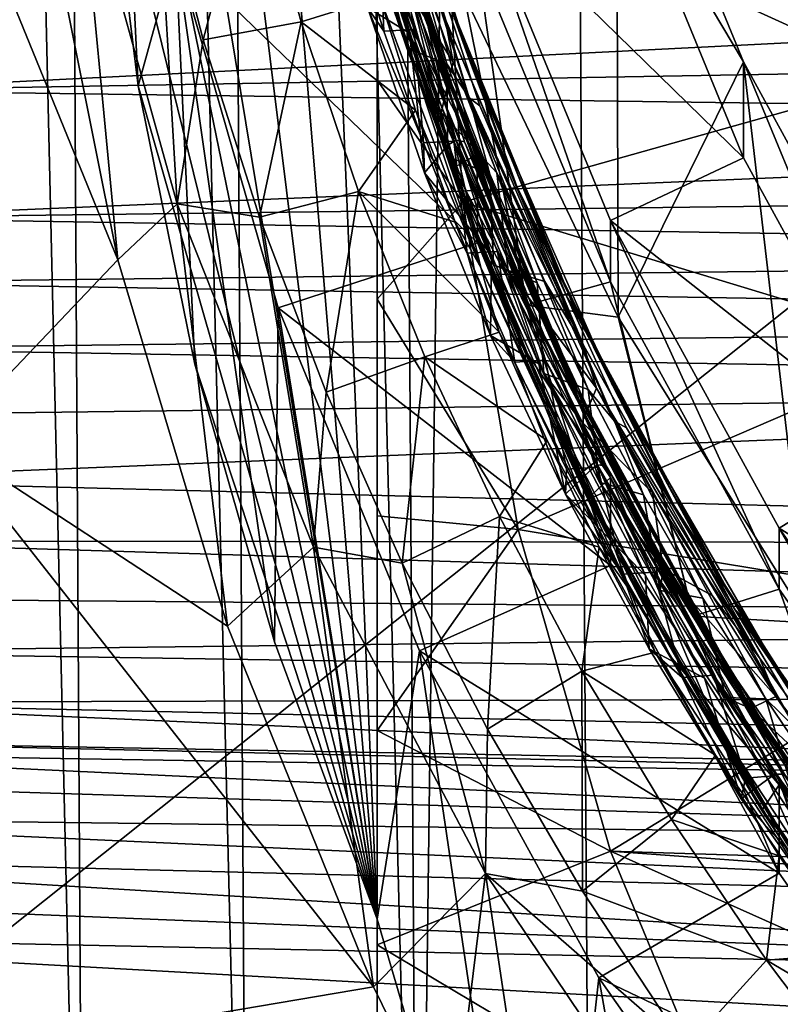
# Model space of a CAD drawing. Header units: metres. Extents: x -22 to 22, y 0 to 204.
# Tile 27 of 256: x -12.18 to -9.61, y 11.37 to 14.7. Entities that reach past the tile are written whole.
import ezdxf

# ---------------------------------------------------------------- set-up
doc = ezdxf.new("R2010")
doc.units = ezdxf.units.M
doc.layers.add('solid_002_SW0002', color=7, linetype='CONTINUOUS')
doc.layers.add('solid_002_SW0002_01', color=7, linetype='CONTINUOUS')

msp = doc.modelspace()

# ---------------------------------------------------------------- linework, layer by layer
at = {"layer": 'solid_002_SW0002'}
for points in [[(-10.401688, 38.78968, 222.258194), (-0.000125, 39.062069, 222.530045), (-0.000125, 6.009099, 222.530045)], [(-11.028264, 38.776508, 222.20459), (-10.452005, 38.787876, 222.256866), (-10.836877, 9.175645, 222.208344)], [(-10.836877, 9.175645, 222.208344), (-10.452005, 38.787876, 222.256866), (-10.250982, 9.179632, 222.262131)], [(-10.452005, 38.787876, 222.256866), (-10.401688, 38.78968, 222.258194), (-0.000125, 6.009099, 222.530045)], [(-10.250982, 9.179632, 222.262131), (-10.452005, 38.787876, 222.256866), (-0.000125, 6.009099, 222.530045)], [(-12.651756, 38.744747, 221.615738), (-12.137403, 38.754784, 221.881348), (-11.963854, 9.167933, 221.874542)], [(-12.137403, 38.754784, 221.881348), (-11.593178, 38.765461, 222.078735), (-11.41131, 9.171721, 222.0784)], [(-12.137403, 38.754784, 221.881348), (-11.41131, 9.171721, 222.0784), (-11.963854, 9.167933, 221.874542)], [(-11.593178, 38.765461, 222.078735), (-11.028264, 38.776508, 222.20459), (-10.836877, 9.175645, 222.208344)], [(-11.593178, 38.765461, 222.078735), (-10.836877, 9.175645, 222.208344), (-11.41131, 9.171721, 222.0784)], [(-12.651756, 38.744747, 221.615738), (-11.963854, 9.167933, 221.874542), (-12.485042, 9.164347, 221.600281)], [(15.431576, 33.648762, 223.952362), (-15.431306, 33.548271, 223.951843), (-15.319921, 9.159238, 223.824142)], [(-11.321935, 19.888004, 201.196793), (-10.975, 20.720514, 200.766357), (-10.975, 11.660645, 203.193939)], [(-10.975, 20.720514, 200.766357), (-10.975, 15.240688, 198.435104), (-10.975, 14.493211, 198.652267)], [(-10.975, 20.720514, 200.766357), (-10.975, 14.493211, 198.652267), (-10.975, 13.75349, 198.899261)], [(-10.975, 20.720514, 200.766357), (-10.975, 13.75349, 198.899261), (-10.975, 13.022653, 199.176178)], [(-10.975, 20.720514, 200.766357), (-10.975, 13.022653, 199.176178), (-10.975, 12.297325, 199.482758)], [(-10.975, 20.720514, 200.766357), (-10.975, 12.297325, 199.482758), (-10.975, 11.574135, 199.818771)], [(-10.975, 20.720514, 200.766357), (-10.975, 11.574135, 199.818771), (-10.975, 10.854206, 200.184265)], [(-10.975, 11.660645, 203.193939), (-10.975, 20.720514, 200.766357), (-10.975, 10.854206, 200.184265)], [(-11.321935, 19.888004, 201.196793), (-10.975, 11.660645, 203.193939), (-11.591063, 19.030857, 201.587326)], [(-11.591063, 19.030857, 201.587326), (-10.975, 11.660645, 203.193939), (-11.78234, 18.148762, 201.938019)], [(-11.78234, 18.148762, 201.938019), (-10.975, 11.660645, 203.193939), (-11.897001, 17.249922, 202.247391)], [(-11.897001, 17.249922, 202.247391), (-10.975, 11.660645, 203.193939), (-11.935, 16.334032, 202.515518)], [(-11.897001, 15.406784, 202.741257), (-11.935, 16.334032, 202.515518), (-10.975, 11.660645, 203.193939)], [(-11.864346, 16.156582, 206.855057), (-11.897001, 15.406784, 202.741257), (-11.78234, 14.473678, 202.922745)], [(-11.656124, 14.929971, 207.183731), (-11.864346, 16.156582, 206.855057), (-11.78234, 14.473678, 202.922745)], [(-11.138147, 15.719588, 208.311859), (-10.850063, 14.583584, 208.634125), (-11.015144, 15.124497, 208.515915)], [(-11.138147, 15.719588, 208.311859), (-10.988166, 15.068824, 208.465576), (-10.850063, 14.583584, 208.634125)], [(-11.080736, 15.705148, 209.360413), (-10.761102, 14.572927, 209.681839), (-10.962456, 15.18719, 209.542694)], [(-11.080736, 15.705148, 209.360413), (-11.064475, 15.639, 209.343216), (-10.761102, 14.572927, 209.681839)], [(-11.015757, 15.691049, 210.40892), (-10.664589, 14.563943, 210.729156), (-10.905793, 15.250443, 210.569336)], [(-11.015757, 15.691049, 210.40892), (-10.750257, 14.802601, 210.62529), (-10.664589, 14.563943, 210.729156)], [(-10.7452, 14.510435, 209.632965), (-11.064475, 15.639, 209.343216), (-11.030488, 15.411082, 209.341705)], [(-10.736424, 14.50278, 209.665848), (-11.064475, 15.639, 209.343216), (-10.7452, 14.510435, 209.632965)], [(-10.761102, 14.572927, 209.681839), (-11.064475, 15.639, 209.343216), (-10.736424, 14.50278, 209.665848)], [(-10.167274, 15.59875, 212.957367), (-10.160933, 13.693228, 213.467941), (-10.682909, 14.783706, 213.175751)], [(-10.167274, 15.59875, 212.957367), (-9.738293, 14.554923, 213.237061), (-10.160933, 13.693228, 213.467941)], [(-10.167239, 15.275127, 211.749985), (-9.738293, 14.554923, 213.237061), (-10.167274, 15.59875, 212.957367)], [(-11.026425, 15.559333, 210.313766), (-10.870937, 14.925769, 210.471146), (-10.739463, 14.547834, 210.578598)], [(-10.664719, 14.433281, 210.633713), (-11.026425, 15.559333, 210.313766), (-10.739463, 14.547834, 210.578598)], [(-10.994128, 15.530026, 210.352509), (-11.026425, 15.559333, 210.313766), (-10.664719, 14.433281, 210.633713)], [(-10.628159, 14.406741, 210.671738), (-10.994128, 15.530026, 210.352509), (-10.664719, 14.433281, 210.633713)], [(-10.776081, 14.860413, 210.578171), (-10.994128, 15.530026, 210.352509), (-10.628159, 14.406741, 210.671738)], [(-11.851106, 13.886878, 205.362457), (-12.434635, 13.272949, 205.670441), (-12.46825, 15.398987, 205.58873)], [(-12.099079, 15.127979, 205.421097), (-11.851106, 13.886878, 205.362457), (-12.46825, 15.398987, 205.58873)], [(-11.78234, 14.473678, 202.922745), (-11.897001, 15.406784, 202.741257), (-10.975, 11.660645, 203.193939)], [(-11.05682, 15.418736, 209.309113), (-10.983715, 15.03264, 209.396133), (-10.866441, 14.651776, 209.504303)], [(-10.708825, 14.290132, 209.629684), (-11.05682, 15.418736, 209.309113), (-10.866441, 14.651776, 209.504303)], [(-11.030488, 15.411082, 209.341705), (-11.05682, 15.418736, 209.309113), (-10.708825, 14.290132, 209.629684)], [(-10.680718, 14.284712, 209.661682), (-11.030488, 15.411082, 209.341705), (-10.708825, 14.290132, 209.629684)], [(-10.7452, 14.510435, 209.632965), (-11.030488, 15.411082, 209.341705), (-10.680718, 14.284712, 209.661682)], [(-9.222451, 15.410993, 198.25499), (-9.195814, 14.499745, 198.499161), (-10.75, 15.207067, 198.309631)], [(-10.962587, 15.373946, 208.255325), (-10.637401, 14.242621, 208.558472), (-11.059854, 15.344785, 208.325897)], [(-10.636879, 13.943993, 207.447922), (-10.962587, 15.373946, 208.255325), (-10.962722, 15.077359, 207.144226)], [(-10.636879, 13.943993, 207.447922), (-10.637401, 14.242621, 208.558472), (-10.962587, 15.373946, 208.255325)], [(-10.637401, 14.242621, 208.558472), (-10.908832, 14.764202, 208.481476), (-11.059854, 15.344785, 208.325897)], [(-11.981887, 15.26984, 208.386749), (-11.851106, 13.886878, 205.362457), (-12.099079, 15.127979, 205.421097)], [(-11.981887, 15.26984, 208.386749), (-11.650752, 14.07543, 208.706787), (-11.851106, 13.886878, 205.362457)], [(-11.718992, 15.237952, 208.395294), (-11.650752, 14.07543, 208.706787), (-11.981887, 15.26984, 208.386749)], [(-11.393593, 15.269985, 208.704437), (-11.56249, 14.629239, 208.558395), (-11.718992, 15.237952, 208.395294)], [(-11.393593, 15.269985, 208.704437), (-11.231925, 14.689573, 208.865585), (-11.56249, 14.629239, 208.558395)], [(-10.966205, 14.773038, 208.668121), (-11.231925, 14.689573, 208.865585), (-11.393593, 15.269985, 208.704437)], [(-10.636883, 15.108688, 211.794586), (-9.738237, 14.231287, 212.029678), (-10.167239, 15.275127, 211.749985)], [(-10.167239, 15.275127, 211.749985), (-9.738237, 14.231287, 212.029678), (-9.738293, 14.554923, 213.237061)], [(-11.718992, 15.237952, 208.395294), (-11.56249, 14.629239, 208.558395), (-11.650752, 14.07543, 208.706787)], [(-10.686364, 14.080794, 198.61142), (-10.975, 14.493211, 198.652267), (-10.975, 15.240688, 198.435104)], [(-10.75, 15.207067, 198.309631), (-10.686364, 14.080794, 198.61142), (-10.975, 15.240688, 198.435104)], [(-10.664589, 14.563943, 210.729156), (-10.503443, 14.134168, 210.886871), (-10.905793, 15.250443, 210.569336)], [(-10.905793, 15.250443, 210.569336), (-10.503443, 14.134168, 210.886871), (-10.745565, 14.700171, 210.755951)], [(-9.195814, 14.499745, 198.499161), (-10.686364, 14.080794, 198.61142), (-10.75, 15.207067, 198.309631)], [(-10.761102, 14.572927, 209.681839), (-10.582695, 14.065757, 209.861511), (-10.962456, 15.18719, 209.542694)], [(-10.962456, 15.18719, 209.542694), (-10.582695, 14.065757, 209.861511), (-10.881243, 14.843117, 209.670624)], [(-10.850063, 14.583584, 208.634125), (-10.658053, 13.998475, 208.835861), (-11.015144, 15.124497, 208.515915)], [(-11.015144, 15.124497, 208.515915), (-10.658053, 13.998475, 208.835861), (-11.000106, 14.989204, 208.584549)], [(-10.636883, 15.108688, 211.794586), (-10.637401, 14.90261, 211.021576), (-10.187494, 13.81192, 211.313828)], [(-10.636883, 15.108688, 211.794586), (-10.187494, 13.81192, 211.313828), (-10.187614, 14.019805, 212.086349)], [(-10.636883, 15.108688, 211.794586), (-10.187614, 14.019805, 212.086349), (-9.738237, 14.231287, 212.029678)], [(-10.636879, 13.943993, 207.447922), (-10.962722, 15.077359, 207.144226), (-11.656124, 14.929971, 207.183731)], [(-10.988166, 15.068824, 208.465576), (-10.908832, 14.764202, 208.481476), (-10.725168, 14.192461, 208.634674)], [(-10.642353, 13.986585, 208.773163), (-10.988166, 15.068824, 208.465576), (-10.725168, 14.192461, 208.634674)], [(-10.850063, 14.583584, 208.634125), (-10.988166, 15.068824, 208.465576), (-10.642353, 13.986585, 208.773163)], [(-10.969689, 15.045037, 209.635498), (-10.952569, 14.658283, 209.807251), (-11.071742, 15.04003, 209.698898)], [(-11.008136, 14.738543, 209.416779), (-11.071742, 15.04003, 209.698898), (-10.952569, 14.658283, 209.807251)], [(-10.866441, 14.651776, 209.504303), (-10.983715, 15.03264, 209.396133), (-11.008136, 14.738543, 209.416779)], [(-10.850217, 14.663443, 209.743881), (-10.952569, 14.658283, 209.807251), (-10.969689, 15.045037, 209.635498)], [(-10.881243, 14.843117, 209.670624), (-10.850217, 14.663443, 209.743881), (-10.969689, 15.045037, 209.635498)], [(-10.658053, 13.998475, 208.835861), (-10.625131, 13.860665, 208.905289), (-11.000106, 14.989204, 208.584549)], [(-11.000106, 14.989204, 208.584549), (-10.625131, 13.860665, 208.905289), (-10.966205, 14.773038, 208.668121)], [(-10.997155, 14.963912, 210.397415), (-10.87461, 14.600947, 210.500519), (-10.870937, 14.925769, 210.471146)], [(-10.957241, 14.932473, 210.774002), (-10.87461, 14.600947, 210.500519), (-10.997155, 14.963912, 210.397415)], [(-11.656124, 14.929971, 207.183731), (-11.78234, 14.473678, 202.922745), (-11.591063, 13.534418, 203.060089)], [(-11.656124, 14.929971, 207.183731), (-11.591063, 13.534418, 203.060089), (-11.321935, 12.596839, 203.150452)], [(-11.309661, 13.724906, 207.506622), (-11.656124, 14.929971, 207.183731), (-11.321935, 12.596839, 203.150452)], [(-10.636879, 13.943993, 207.447922), (-11.656124, 14.929971, 207.183731), (-11.309661, 13.724906, 207.506622)], [(-10.759083, 14.384329, 210.929825), (-10.957241, 14.932473, 210.774002), (-10.719038, 14.553425, 210.819885)], [(-10.957241, 14.932473, 210.774002), (-10.852547, 14.930545, 210.712646), (-10.719038, 14.553425, 210.819885)], [(-10.759083, 14.384329, 210.929825), (-10.87461, 14.600947, 210.500519), (-10.957241, 14.932473, 210.774002)], [(-10.87461, 14.600947, 210.500519), (-10.739463, 14.547834, 210.578598), (-10.870937, 14.925769, 210.471146)], [(-10.745565, 14.700171, 210.755951), (-10.719038, 14.553425, 210.819885), (-10.852547, 14.930545, 210.712646)], [(-10.918039, 14.83466, 210.875412), (-10.472242, 13.733421, 211.170486), (-10.637401, 14.90261, 211.021576)], [(-10.472242, 13.733421, 211.170486), (-10.187494, 13.81192, 211.313828), (-10.637401, 14.90261, 211.021576)], [(-12.791554, 14.880811, 217.658386), (-12.786017, 14.457668, 217.659592), (-5.344338, 14.833671, 217.85614)], [(-10.334174, 13.761315, 210.89119), (-10.776081, 14.860413, 210.578171), (-10.628159, 14.406741, 210.671738)], [(-10.750257, 14.802601, 210.62529), (-10.776081, 14.860413, 210.578171), (-10.334174, 13.761315, 210.89119)], [(-12.786017, 14.457668, 217.659592), (-5.234174, 14.590175, 217.862305), (-5.344338, 14.833671, 217.85614)], [(-10.918039, 14.83466, 210.875412), (-10.682909, 14.783706, 213.175751), (-10.472242, 13.733421, 211.170486)], [(-10.582695, 14.065757, 209.861511), (-10.459517, 13.725536, 209.988647), (-10.881243, 14.843117, 209.670624)], [(-10.881243, 14.843117, 209.670624), (-10.459517, 13.725536, 209.988647), (-10.850217, 14.663443, 209.743881)], [(-10.664589, 14.563943, 210.729156), (-10.750257, 14.802601, 210.62529), (-10.305305, 13.715322, 210.935028)], [(-10.305305, 13.715322, 210.935028), (-10.750257, 14.802601, 210.62529), (-10.334174, 13.761315, 210.89119)], [(-10.84616, 14.391202, 208.776581), (-11.231925, 14.689573, 208.865585), (-10.966205, 14.773038, 208.668121)], [(-10.625131, 13.860665, 208.905289), (-10.84616, 14.391202, 208.776581), (-10.966205, 14.773038, 208.668121)], [(-10.637401, 14.242621, 208.558472), (-10.725168, 14.192461, 208.634674), (-10.908832, 14.764202, 208.481476)], [(-10.472242, 13.733421, 211.170486), (-10.682909, 14.783706, 213.175751), (-10.160933, 13.693228, 213.467941)], [(-11.008136, 14.738543, 209.416779), (-10.952569, 14.658283, 209.807251), (-10.819182, 14.280953, 209.91449)], [(-10.815557, 14.179734, 209.575562), (-11.008136, 14.738543, 209.416779), (-10.819182, 14.280953, 209.91449)], [(-10.866441, 14.651776, 209.504303), (-11.008136, 14.738543, 209.416779), (-10.815557, 14.179734, 209.575562)], [(-10.503443, 14.134168, 210.886871), (-10.277533, 13.595984, 211.070557), (-10.745565, 14.700171, 210.755951)], [(-10.745565, 14.700171, 210.755951), (-10.277533, 13.595984, 211.070557), (-10.719038, 14.553425, 210.819885)], [(-11.231925, 14.689573, 208.865585), (-11.372029, 14.030624, 208.718796), (-11.56249, 14.629239, 208.558395)], [(-11.231925, 14.689573, 208.865585), (-11.038, 14.117678, 209.024567), (-11.372029, 14.030624, 208.718796)], [(-10.84616, 14.391202, 208.776581), (-11.038, 14.117678, 209.024567), (-11.231925, 14.689573, 208.865585)], [(-10.850217, 14.663443, 209.743881), (-10.819182, 14.280953, 209.91449), (-10.952569, 14.658283, 209.807251)], [(-10.716511, 14.286585, 209.851044), (-10.819182, 14.280953, 209.91449), (-10.850217, 14.663443, 209.743881)], [(-10.459517, 13.725536, 209.988647), (-10.716511, 14.286585, 209.851044), (-10.850217, 14.663443, 209.743881)], [(-11.56249, 14.629239, 208.558395), (-11.372029, 14.030624, 208.718796), (-11.650752, 14.07543, 208.706787)], [(-10.734831, 14.275126, 209.611404), (-10.866441, 14.651776, 209.504303), (-10.815557, 14.179734, 209.575562)], [(-10.708825, 14.290132, 209.629684), (-10.866441, 14.651776, 209.504303), (-10.734831, 14.275126, 209.611404)], [(-10.87461, 14.600947, 210.500519), (-10.736444, 14.235559, 210.604431), (-10.739463, 14.547834, 210.578598)], [(-10.759083, 14.384329, 210.929825), (-10.736444, 14.235559, 210.604431), (-10.87461, 14.600947, 210.500519)], [(-12.786017, 14.457668, 217.659592), (-5.158137, 14.35362, 217.852768), (-5.234174, 14.590175, 217.862305)], [(-10.850063, 14.583584, 208.634125), (-10.431417, 13.471408, 208.950653), (-10.658053, 13.998475, 208.835861)], [(-10.850063, 14.583584, 208.634125), (-10.642353, 13.986585, 208.773163), (-10.431417, 13.471408, 208.950653)], [(-10.761102, 14.572927, 209.681839), (-10.311389, 13.469412, 209.99617), (-10.582695, 14.065757, 209.861511)], [(-10.761102, 14.572927, 209.681839), (-10.736424, 14.50278, 209.665848), (-10.311389, 13.469412, 209.99617)], [(-10.664589, 14.563943, 210.729156), (-10.184081, 13.470206, 211.040955), (-10.503443, 14.134168, 210.886871)], [(-10.664589, 14.563943, 210.729156), (-10.305305, 13.715322, 210.935028), (-10.184081, 13.470206, 211.040955)], [(-10.759083, 14.384329, 210.929825), (-10.719038, 14.553425, 210.819885), (-10.571114, 14.18063, 210.92601)], [(-10.736444, 14.235559, 210.604431), (-10.594165, 14.175663, 210.684509), (-10.739463, 14.547834, 210.578598)], [(-10.664719, 14.433281, 210.633713), (-10.739463, 14.547834, 210.578598), (-10.594165, 14.175663, 210.684509)], [(-10.277533, 13.595984, 211.070557), (-10.571114, 14.18063, 210.92601), (-10.719038, 14.553425, 210.819885)], [(-9.738293, 14.554923, 213.237061), (-9.517815, 12.660966, 213.744537), (-10.160933, 13.693228, 213.467941)], [(-9.738293, 14.554923, 213.237061), (-9.195419, 13.56392, 213.502594), (-9.517815, 12.660966, 213.744537)], [(-9.195428, 13.24039, 212.295197), (-9.195419, 13.56392, 213.502594), (-9.738293, 14.554923, 213.237061)], [(-9.738237, 14.231287, 212.029678), (-9.195428, 13.24039, 212.295197), (-9.738293, 14.554923, 213.237061)], [(-10.686364, 14.080794, 198.61142), (-10.975, 13.75349, 198.899261), (-10.975, 14.493211, 198.652267)], [(-10.293049, 13.414386, 209.945206), (-10.7452, 14.510435, 209.632965), (-10.680718, 14.284712, 209.661682)], [(-10.736424, 14.50278, 209.665848), (-10.7452, 14.510435, 209.632965), (-10.293049, 13.414386, 209.945206)], [(-10.281541, 13.405525, 209.978455), (-10.736424, 14.50278, 209.665848), (-10.293049, 13.414386, 209.945206)], [(-10.311389, 13.469412, 209.99617), (-10.736424, 14.50278, 209.665848), (-10.281541, 13.405525, 209.978455)], [(-9.195814, 14.499745, 198.499161), (-9.072001, 13.591332, 198.742569), (-10.686364, 14.080794, 198.61142)], [(-12.786017, 14.457668, 217.659592), (-12.819232, 14.028155, 217.609436), (-5.158137, 14.35362, 217.852768)], [(-11.591063, 13.534418, 203.060089), (-11.78234, 14.473678, 202.922745), (-10.975, 11.660645, 203.193939)], [(-10.664719, 14.433281, 210.633713), (-10.594165, 14.175663, 210.684509), (-10.435111, 13.809266, 210.78891)], [(-10.664719, 14.433281, 210.633713), (-10.435111, 13.809266, 210.78891), (-10.262339, 13.448612, 210.8918)], [(-10.174161, 13.342022, 210.944839), (-10.664719, 14.433281, 210.633713), (-10.262339, 13.448612, 210.8918)], [(-10.628159, 14.406741, 210.671738), (-10.664719, 14.433281, 210.633713), (-10.174161, 13.342022, 210.944839)], [(-10.711809, 14.01399, 208.883835), (-11.038, 14.117678, 209.024567), (-10.84616, 14.391202, 208.776581)], [(-10.625131, 13.860665, 208.905289), (-10.711809, 14.01399, 208.883835), (-10.84616, 14.391202, 208.776581)], [(-10.133651, 13.318916, 210.981964), (-10.628159, 14.406741, 210.671738), (-10.174161, 13.342022, 210.944839)], [(-10.334174, 13.761315, 210.89119), (-10.628159, 14.406741, 210.671738), (-10.133651, 13.318916, 210.981964)], [(-10.533125, 13.850966, 211.081696), (-10.759083, 14.384329, 210.929825), (-10.571114, 14.18063, 210.92601)], [(-10.533125, 13.850966, 211.081696), (-10.736444, 14.235559, 210.604431), (-10.759083, 14.384329, 210.929825)], [(-12.819232, 14.028155, 217.609436), (-5.118326, 14.124223, 217.828659), (-5.158137, 14.35362, 217.852768)], [(-10.716511, 14.286585, 209.851044), (-10.671754, 13.908523, 210.020462), (-10.819182, 14.280953, 209.91449)], [(-10.815557, 14.179734, 209.575562), (-10.819182, 14.280953, 209.91449), (-10.671754, 13.908523, 210.020462)], [(-10.588838, 13.902634, 209.717438), (-10.734831, 14.275126, 209.611404), (-10.815557, 14.179734, 209.575562)], [(-10.708825, 14.290132, 209.629684), (-10.734831, 14.275126, 209.611404), (-10.588838, 13.902634, 209.717438)], [(-10.568636, 13.914604, 209.95694), (-10.671754, 13.908523, 210.020462), (-10.716511, 14.286585, 209.851044)], [(-10.459517, 13.725536, 209.988647), (-10.568636, 13.914604, 209.95694), (-10.716511, 14.286585, 209.851044)], [(-10.708825, 14.290132, 209.629684), (-10.588838, 13.902634, 209.717438), (-10.428935, 13.535654, 209.822006)], [(-10.231592, 13.194318, 209.941986), (-10.708825, 14.290132, 209.629684), (-10.428935, 13.535654, 209.822006)], [(-10.680718, 14.284712, 209.661682), (-10.708825, 14.290132, 209.629684), (-10.231592, 13.194318, 209.941986)], [(-10.201939, 13.191436, 209.973328), (-10.680718, 14.284712, 209.661682), (-10.231592, 13.194318, 209.941986)], [(-10.293049, 13.414386, 209.945206), (-10.680718, 14.284712, 209.661682), (-10.201939, 13.191436, 209.973328)], [(-10.736444, 14.235559, 210.604431), (-10.582395, 13.869169, 210.70874), (-10.594165, 14.175663, 210.684509)], [(-10.533125, 13.850966, 211.081696), (-10.582395, 13.869169, 210.70874), (-10.736444, 14.235559, 210.604431)], [(-10.637401, 14.242621, 208.558472), (-10.187494, 13.151932, 208.850723), (-10.725168, 14.192461, 208.634674)], [(-10.187608, 12.855104, 207.739685), (-10.187494, 13.151932, 208.850723), (-10.637401, 14.242621, 208.558472)], [(-10.187608, 12.855104, 207.739685), (-10.637401, 14.242621, 208.558472), (-10.636879, 13.943993, 207.447922)], [(-10.187614, 14.019805, 212.086349), (-9.195428, 13.24039, 212.295197), (-9.738237, 14.231287, 212.029678)], [(-10.642353, 13.986585, 208.773163), (-10.725168, 14.192461, 208.634674), (-10.509412, 13.631269, 208.785034)], [(-10.187494, 13.151932, 208.850723), (-10.509412, 13.631269, 208.785034), (-10.725168, 14.192461, 208.634674)], [(-10.592356, 13.631654, 209.731567), (-10.815557, 14.179734, 209.575562), (-10.671754, 13.908523, 210.020462)], [(-10.588838, 13.902634, 209.717438), (-10.815557, 14.179734, 209.575562), (-10.592356, 13.631654, 209.731567)], [(-10.582395, 13.869169, 210.70874), (-10.435111, 13.809266, 210.78891), (-10.594165, 14.175663, 210.684509)], [(-10.277533, 13.595984, 211.070557), (-10.409396, 13.813754, 211.030563), (-10.571114, 14.18063, 210.92601)], [(-10.533125, 13.850966, 211.081696), (-10.571114, 14.18063, 210.92601), (-10.409396, 13.813754, 211.030563)], [(-10.184081, 13.470206, 211.040955), (-9.973648, 13.05876, 211.193878), (-10.503443, 14.134168, 210.886871)], [(-10.503443, 14.134168, 210.886871), (-9.973648, 13.05876, 211.193878), (-10.277533, 13.595984, 211.070557)], [(-12.819232, 14.028155, 217.609436), (-5.115417, 13.901693, 217.790955), (-5.118326, 14.124223, 217.828659)], [(-11.038, 14.117678, 209.024567), (-11.147304, 13.440063, 208.877045), (-11.372029, 14.030624, 208.718796)], [(-11.038, 14.117678, 209.024567), (-10.813874, 13.55963, 209.179871), (-11.147304, 13.440063, 208.877045)], [(-10.563559, 13.642403, 208.989624), (-10.813874, 13.55963, 209.179871), (-11.038, 14.117678, 209.024567)], [(-10.563559, 13.642403, 208.989624), (-11.038, 14.117678, 209.024567), (-10.711809, 14.01399, 208.883835)], [(-11.650752, 14.07543, 208.706787), (-11.480928, 12.649961, 205.272476), (-11.851106, 13.886878, 205.362457)], [(-11.650752, 14.07543, 208.706787), (-11.190372, 12.916996, 209.017197), (-11.480928, 12.649961, 205.272476)], [(-11.372029, 14.030624, 208.718796), (-11.190372, 12.916996, 209.017197), (-11.650752, 14.07543, 208.706787)], [(-10.686364, 14.080794, 198.61142), (-10.49882, 12.975982, 198.90744), (-10.975, 13.75349, 198.899261)], [(-9.072001, 13.591332, 198.742569), (-10.49882, 12.975982, 198.90744), (-10.686364, 14.080794, 198.61142)], [(-10.311389, 13.469412, 209.99617), (-10.074628, 12.981832, 210.170746), (-10.582695, 14.065757, 209.861511)], [(-10.582695, 14.065757, 209.861511), (-10.074628, 12.981832, 210.170746), (-10.459517, 13.725536, 209.988647)], [(-12.819232, 14.028155, 217.609436), (-12.846547, 13.81043, 217.563736), (-5.115417, 13.901693, 217.790955)], [(-11.372029, 14.030624, 208.718796), (-11.147304, 13.440063, 208.877045), (-11.190372, 12.916996, 209.017197)], [(-10.625131, 13.860665, 208.905289), (-10.563559, 13.642403, 208.989624), (-10.711809, 14.01399, 208.883835)], [(-10.431417, 13.471408, 208.950653), (-10.171932, 12.906638, 209.147156), (-10.658053, 13.998475, 208.835861)], [(-10.658053, 13.998475, 208.835861), (-10.171932, 12.906638, 209.147156), (-10.625131, 13.860665, 208.905289)], [(-10.187614, 14.019805, 212.086349), (-10.187494, 13.81192, 211.313828), (-9.618163, 12.774663, 211.591766)], [(-10.187614, 14.019805, 212.086349), (-9.618163, 12.774663, 211.591766), (-9.617809, 12.981192, 212.364639)], [(-10.187614, 14.019805, 212.086349), (-9.617809, 12.981192, 212.364639), (-9.195428, 13.24039, 212.295197)], [(-10.642353, 13.986585, 208.773163), (-10.509412, 13.631269, 208.785034), (-10.262209, 13.082311, 208.932129)], [(-10.181408, 12.944334, 209.070297), (-10.642353, 13.986585, 208.773163), (-10.262209, 13.082311, 208.932129)], [(-10.431417, 13.471408, 208.950653), (-10.642353, 13.986585, 208.773163), (-10.181408, 12.944334, 209.070297)], [(-10.187608, 12.855104, 207.739685), (-10.636879, 13.943993, 207.447922), (-11.309661, 13.724906, 207.506622)], [(-12.846547, 13.81043, 217.563736), (-5.153336, 13.679362, 217.738586), (-5.115417, 13.901693, 217.790955)], [(-10.568636, 13.914604, 209.95694), (-10.510475, 13.541468, 210.125031), (-10.671754, 13.908523, 210.020462)], [(-10.592356, 13.631654, 209.731567), (-10.671754, 13.908523, 210.020462), (-10.510475, 13.541468, 210.125031)], [(-10.428935, 13.535654, 209.822006), (-10.588838, 13.902634, 209.717438), (-10.592356, 13.631654, 209.731567)], [(-10.406618, 13.547648, 210.061523), (-10.510475, 13.541468, 210.125031), (-10.568636, 13.914604, 209.95694)], [(-10.459517, 13.725536, 209.988647), (-10.406618, 13.547648, 210.061523), (-10.568636, 13.914604, 209.95694)], [(-11.851106, 13.886878, 205.362457), (-11.480928, 12.649961, 205.272476), (-12.434635, 13.272949, 205.670441)], [(-10.171932, 12.906638, 209.147156), (-10.120578, 12.768984, 209.216644), (-10.625131, 13.860665, 208.905289)], [(-10.625131, 13.860665, 208.905289), (-10.120578, 12.768984, 209.216644), (-10.563559, 13.642403, 208.989624)], [(-10.582395, 13.869169, 210.70874), (-10.412089, 13.502695, 210.813202), (-10.435111, 13.809266, 210.78891)], [(-10.533125, 13.850966, 211.081696), (-10.412089, 13.502695, 210.813202), (-10.582395, 13.869169, 210.70874)], [(-10.283216, 13.338529, 211.227829), (-10.533125, 13.850966, 211.081696), (-10.23432, 13.453589, 211.133347)], [(-10.533125, 13.850966, 211.081696), (-10.409396, 13.813754, 211.030563), (-10.23432, 13.453589, 211.133347)], [(-10.283216, 13.338529, 211.227829), (-10.412089, 13.502695, 210.813202), (-10.533125, 13.850966, 211.081696)], [(-12.846547, 13.81043, 217.563736), (-12.8818, 13.587281, 217.502075), (-5.153336, 13.679362, 217.738586)], [(-10.472242, 13.733421, 211.170486), (-9.907783, 12.684194, 211.45163), (-10.187494, 13.81192, 211.313828)], [(-10.412089, 13.502695, 210.813202), (-10.262339, 13.448612, 210.8918), (-10.435111, 13.809266, 210.78891)], [(-10.277533, 13.595984, 211.070557), (-10.23432, 13.453589, 211.133347), (-10.409396, 13.813754, 211.030563)], [(-9.907783, 12.684194, 211.45163), (-9.618163, 12.774663, 211.591766), (-10.187494, 13.81192, 211.313828)], [(-9.768053, 12.70899, 211.191986), (-10.334174, 13.761315, 210.89119), (-10.133651, 13.318916, 210.981964)], [(-10.305305, 13.715322, 210.935028), (-10.334174, 13.761315, 210.89119), (-9.768053, 12.70899, 211.191986)], [(-10.49882, 12.975982, 198.90744), (-10.975, 13.022653, 199.176178), (-10.975, 13.75349, 198.899261)], [(-10.472242, 13.733421, 211.170486), (-10.160933, 13.693228, 213.467941), (-9.907783, 12.684194, 211.45163)], [(-11.309661, 13.724906, 207.506622), (-11.321935, 12.596839, 203.150452), (-10.975, 11.660645, 203.193939)], [(-10.832021, 12.567227, 207.816818), (-11.309661, 13.724906, 207.506622), (-10.975, 11.660645, 203.193939)], [(-10.187608, 12.855104, 207.739685), (-11.309661, 13.724906, 207.506622), (-10.832021, 12.567227, 207.816818)], [(-10.074628, 12.981832, 210.170746), (-9.910086, 12.651821, 210.295288), (-10.459517, 13.725536, 209.988647)], [(-10.459517, 13.725536, 209.988647), (-9.910086, 12.651821, 210.295288), (-10.406618, 13.547648, 210.061523)], [(-10.184081, 13.470206, 211.040955), (-10.305305, 13.715322, 210.935028), (-9.741779, 12.680045, 211.231018)], [(-9.741779, 12.680045, 211.231018), (-10.305305, 13.715322, 210.935028), (-9.768053, 12.70899, 211.191986)], [(-9.907783, 12.684194, 211.45163), (-10.160933, 13.693228, 213.467941), (-9.517815, 12.660966, 213.744537)], [(-12.8818, 13.587281, 217.502075), (-5.231467, 13.459406, 217.671707), (-5.153336, 13.679362, 217.738586)], [(-10.401491, 13.276505, 209.093918), (-10.813874, 13.55963, 209.179871), (-10.563559, 13.642403, 208.989624)], [(-10.33918, 13.095861, 209.884308), (-10.592356, 13.631654, 209.731567), (-10.510475, 13.541468, 210.125031)], [(-10.428935, 13.535654, 209.822006), (-10.592356, 13.631654, 209.731567), (-10.33918, 13.095861, 209.884308)], [(-10.120578, 12.768984, 209.216644), (-10.401491, 13.276505, 209.093918), (-10.563559, 13.642403, 208.989624)], [(-10.187494, 13.151932, 208.850723), (-10.262209, 13.082311, 208.932129), (-10.509412, 13.631269, 208.785034)], [(-9.973648, 13.05876, 211.193878), (-9.684301, 12.542848, 211.371735), (-10.277533, 13.595984, 211.070557)], [(-10.277533, 13.595984, 211.070557), (-9.684301, 12.542848, 211.371735), (-10.23432, 13.453589, 211.133347)], [(-12.8818, 13.587281, 217.502075), (-12.925698, 13.361643, 217.423599), (-5.231467, 13.459406, 217.671707)], [(-9.072001, 13.591332, 198.742569), (-8.853562, 12.704476, 198.980194), (-10.49882, 12.975982, 198.90744)], [(-11.321935, 12.596839, 203.150452), (-11.591063, 13.534418, 203.060089), (-10.975, 11.660645, 203.193939)], [(-10.813874, 13.55963, 209.179871), (-10.890344, 12.862606, 209.031769), (-11.147304, 13.440063, 208.877045)], [(-10.813874, 13.55963, 209.179871), (-10.562521, 13.020435, 209.330078), (-10.890344, 12.862606, 209.031769)], [(-10.401491, 13.276505, 209.093918), (-10.562521, 13.020435, 209.330078), (-10.813874, 13.55963, 209.179871)], [(-10.406618, 13.547648, 210.061523), (-10.335553, 13.180259, 210.228027), (-10.510475, 13.541468, 210.125031)], [(-10.33918, 13.095861, 209.884308), (-10.510475, 13.541468, 210.125031), (-10.335553, 13.180259, 210.228027)], [(-10.255696, 13.175298, 209.92482), (-10.428935, 13.535654, 209.822006), (-10.33918, 13.095861, 209.884308)], [(-10.231592, 13.194318, 209.941986), (-10.428935, 13.535654, 209.822006), (-10.255696, 13.175298, 209.92482)], [(-10.230583, 13.186147, 210.164673), (-10.335553, 13.180259, 210.228027), (-10.406618, 13.547648, 210.061523)], [(-9.910086, 12.651821, 210.295288), (-10.230583, 13.186147, 210.164673), (-10.406618, 13.547648, 210.061523)], [(-10.412089, 13.502695, 210.813202), (-10.224752, 13.136232, 210.91777), (-10.262339, 13.448612, 210.8918)], [(-10.283216, 13.338529, 211.227829), (-10.224752, 13.136232, 210.91777), (-10.412089, 13.502695, 210.813202)], [(-10.431417, 13.471408, 208.950653), (-9.885912, 12.402623, 209.255936), (-10.171932, 12.906638, 209.147156)], [(-10.431417, 13.471408, 208.950653), (-10.181408, 12.944334, 209.070297), (-9.885912, 12.402623, 209.255936)], [(-10.311389, 13.469412, 209.99617), (-9.736419, 12.414075, 210.297882), (-10.074628, 12.981832, 210.170746)], [(-10.311389, 13.469412, 209.99617), (-10.281541, 13.405525, 209.978455), (-9.736419, 12.414075, 210.297882)], [(-10.184081, 13.470206, 211.040955), (-9.580173, 12.429473, 211.338791), (-9.973648, 13.05876, 211.193878)], [(-10.184081, 13.470206, 211.040955), (-9.741779, 12.680045, 211.231018), (-9.580173, 12.429473, 211.338791)], [(-12.970004, 13.142667, 217.33107), (-4.57771, 12.926807, 217.471512), (-5.231467, 13.459406, 217.671707)], [(-12.925698, 13.361643, 217.423599), (-12.970004, 13.142667, 217.33107), (-5.231467, 13.459406, 217.671707)], [(-11.147304, 13.440063, 208.877045), (-10.890344, 12.862606, 209.031769), (-11.190372, 12.916996, 209.017197)], [(-10.283216, 13.338529, 211.227829), (-10.23432, 13.453589, 211.133347), (-10.045928, 13.100074, 211.234344)], [(-10.224752, 13.136232, 210.91777), (-10.07585, 13.093726, 210.993179), (-10.262339, 13.448612, 210.8918)], [(-10.174161, 13.342022, 210.944839), (-10.262339, 13.448612, 210.8918), (-10.07585, 13.093726, 210.993179)], [(-9.684301, 12.542848, 211.371735), (-10.045928, 13.100074, 211.234344), (-10.23432, 13.453589, 211.133347)], [(-9.71725, 12.366694, 210.244781), (-10.293049, 13.414386, 209.945206), (-10.201939, 13.191436, 209.973328)], [(-10.281541, 13.405525, 209.978455), (-10.293049, 13.414386, 209.945206), (-9.71725, 12.366694, 210.244781)], [(-9.706247, 12.362811, 210.276627), (-10.281541, 13.405525, 209.978455), (-9.71725, 12.366694, 210.244781)], [(-9.736419, 12.414075, 210.297882), (-10.281541, 13.405525, 209.978455), (-9.706247, 12.362811, 210.276627)], [(-10.00889, 12.843391, 211.369293), (-10.283216, 13.338529, 211.227829), (-10.045928, 13.100074, 211.234344)], [(-10.00889, 12.843391, 211.369293), (-10.224752, 13.136232, 210.91777), (-10.283216, 13.338529, 211.227829)], [(-10.174161, 13.342022, 210.944839), (-10.07585, 13.093726, 210.993179), (-9.875725, 12.744981, 211.092926)], [(-10.174161, 13.342022, 210.944839), (-9.875725, 12.744981, 211.092926), (-9.662971, 12.404236, 211.190521)], [(-9.561022, 12.305184, 211.241592), (-10.174161, 13.342022, 210.944839), (-9.662971, 12.404236, 211.190521)], [(-10.133651, 13.318916, 210.981964), (-10.174161, 13.342022, 210.944839), (-9.561022, 12.305184, 211.241592)], [(-9.517044, 12.286191, 211.277618), (-10.133651, 13.318916, 210.981964), (-9.561022, 12.305184, 211.241592)], [(-9.768053, 12.70899, 211.191986), (-10.133651, 13.318916, 210.981964), (-9.517044, 12.286191, 211.277618)], [(-10.987432, 11.433032, 205.152618), (-12.401685, 11.192996, 205.782471), (-12.434635, 13.272949, 205.670441)], [(-11.480928, 12.649961, 205.272476), (-10.987432, 11.433032, 205.152618), (-12.434635, 13.272949, 205.670441)], [(-10.225645, 12.916368, 209.196686), (-10.562521, 13.020435, 209.330078), (-10.401491, 13.276505, 209.093918)], [(-10.120578, 12.768984, 209.216644), (-10.225645, 12.916368, 209.196686), (-10.401491, 13.276505, 209.093918)], [(-9.617809, 12.981192, 212.364639), (-8.545589, 12.311978, 212.543961), (-9.195428, 13.24039, 212.295197)], [(-10.231592, 13.194318, 209.941986), (-10.255696, 13.175298, 209.92482), (-10.069182, 12.821485, 210.025879)], [(-10.231592, 13.194318, 209.941986), (-10.069182, 12.821485, 210.025879), (-9.869329, 12.474176, 210.125214)], [(-10.231592, 13.194318, 209.941986), (-9.869329, 12.474176, 210.125214), (-9.655996, 12.13337, 210.222839)], [(-9.630905, 12.150832, 210.240509), (-10.231592, 13.194318, 209.941986), (-9.655996, 12.13337, 210.222839)], [(-10.201939, 13.191436, 209.973328), (-10.231592, 13.194318, 209.941986), (-9.630905, 12.150832, 210.240509)], [(-10.33918, 13.095861, 209.884308), (-10.335553, 13.180259, 210.228027), (-10.147215, 12.825369, 210.32933)], [(-10.069182, 12.821485, 210.025879), (-10.255696, 13.175298, 209.92482), (-10.33918, 13.095861, 209.884308)], [(-10.230583, 13.186147, 210.164673), (-10.147215, 12.825369, 210.32933), (-10.335553, 13.180259, 210.228027)], [(-10.041391, 12.831822, 210.265915), (-10.147215, 12.825369, 210.32933), (-10.230583, 13.186147, 210.164673)], [(-9.910086, 12.651821, 210.295288), (-10.041391, 12.831822, 210.265915), (-10.230583, 13.186147, 210.164673)], [(-9.600012, 12.150786, 210.271103), (-10.201939, 13.191436, 209.973328), (-9.630905, 12.150832, 210.240509)], [(-9.71725, 12.366694, 210.244781), (-10.201939, 13.191436, 209.973328), (-9.600012, 12.150786, 210.271103)], [(-12.970004, 13.142667, 217.33107), (-13.007341, 12.937797, 217.228806), (-4.57771, 12.926807, 217.471512)], [(-10.187494, 13.151932, 208.850723), (-9.618163, 12.114675, 209.128647), (-10.262209, 13.082311, 208.932129)], [(-10.224752, 13.136232, 210.91777), (-10.019884, 12.770568, 211.022263), (-10.07585, 13.093726, 210.993179)], [(-10.00889, 12.843391, 211.369293), (-10.019884, 12.770568, 211.022263), (-10.224752, 13.136232, 210.91777)], [(-9.617797, 11.816485, 208.017975), (-10.187494, 13.151932, 208.850723), (-10.187608, 12.855104, 207.739685)], [(-9.617797, 11.816485, 208.017975), (-9.618163, 12.114675, 209.128647), (-10.187494, 13.151932, 208.850723)], [(-10.056765, 12.5739, 210.033356), (-10.33918, 13.095861, 209.884308), (-10.147215, 12.825369, 210.32933)], [(-10.069182, 12.821485, 210.025879), (-10.33918, 13.095861, 209.884308), (-10.056765, 12.5739, 210.033356)], [(-10.00889, 12.843391, 211.369293), (-10.045928, 13.100074, 211.234344), (-9.844201, 12.753162, 211.333588)], [(-9.684301, 12.542848, 211.371735), (-9.844201, 12.753162, 211.333588), (-10.045928, 13.100074, 211.234344)], [(-10.181408, 12.944334, 209.070297), (-10.262209, 13.082311, 208.932129), (-9.984304, 12.547237, 209.0755)], [(-9.618163, 12.114675, 209.128647), (-9.984304, 12.547237, 209.0755), (-10.262209, 13.082311, 208.932129)], [(-10.019884, 12.770568, 211.022263), (-9.875725, 12.744981, 211.092926), (-10.07585, 13.093726, 210.993179)], [(-9.580173, 12.429473, 211.338791), (-9.324155, 12.044028, 211.484711), (-9.973648, 13.05876, 211.193878)], [(-9.973648, 13.05876, 211.193878), (-9.324155, 12.044028, 211.484711), (-9.684301, 12.542848, 211.371735)], [(-10.49882, 12.975982, 198.90744), (-10.975, 12.297325, 199.482758), (-10.975, 13.022653, 199.176178)], [(-10.562521, 13.020435, 209.330078), (-10.602589, 12.30214, 209.181946), (-10.890344, 12.862606, 209.031769)], [(-10.562521, 13.020435, 209.330078), (-10.284175, 12.498488, 209.475662), (-10.602589, 12.30214, 209.181946)], [(-10.225645, 12.916368, 209.196686), (-10.284175, 12.498488, 209.475662), (-10.562521, 13.020435, 209.330078)], [(-10.49882, 12.975982, 198.90744), (-10.186767, 11.890574, 199.198288), (-10.975, 12.297325, 199.482758)], [(-8.853562, 12.704476, 198.980194), (-10.186767, 11.890574, 199.198288), (-10.49882, 12.975982, 198.90744)], [(-9.736419, 12.414075, 210.297882), (-9.445194, 11.955176, 210.464783), (-10.074628, 12.981832, 210.170746)], [(-10.074628, 12.981832, 210.170746), (-9.445194, 11.955176, 210.464783), (-9.910086, 12.651821, 210.295288)], [(-9.617809, 12.981192, 212.364639), (-9.618163, 12.774663, 211.591766), (-8.936156, 11.803061, 211.852097)], [(-9.617809, 12.981192, 212.364639), (-8.936156, 11.803061, 211.852097), (-8.935862, 12.010213, 212.624817)], [(-9.617809, 12.981192, 212.364639), (-8.935862, 12.010213, 212.624817), (-8.545589, 12.311978, 212.543961)], [(-13.007341, 12.937797, 217.228806), (-13.040201, 12.744923, 217.117264), (-4.221997, 12.668964, 217.341049)], [(-13.007341, 12.937797, 217.228806), (-4.221997, 12.668964, 217.341049), (-4.57771, 12.926807, 217.471512)], [(-10.181408, 12.944334, 209.070297), (-9.984304, 12.547237, 209.0755), (-9.676528, 12.027647, 209.214722)], [(-9.610306, 11.953739, 209.353775), (-10.181408, 12.944334, 209.070297), (-9.676528, 12.027647, 209.214722)], [(-9.885912, 12.402623, 209.255936), (-10.181408, 12.944334, 209.070297), (-9.610306, 11.953739, 209.353775)], [(-11.190372, 12.916996, 209.017197), (-10.987432, 11.433032, 205.152618), (-11.480928, 12.649961, 205.272476)], [(-11.190372, 12.916996, 209.017197), (-10.609204, 11.815425, 209.312363), (-10.987432, 11.433032, 205.152618)], [(-10.890344, 12.862606, 209.031769), (-10.609204, 11.815425, 209.312363), (-11.190372, 12.916996, 209.017197)], [(-10.036011, 12.56208, 209.297913), (-10.284175, 12.498488, 209.475662), (-10.225645, 12.916368, 209.196686)], [(-10.120578, 12.768984, 209.216644), (-10.036011, 12.56208, 209.297913), (-10.225645, 12.916368, 209.196686)], [(-9.885912, 12.402623, 209.255936), (-9.562913, 11.868616, 209.444229), (-10.171932, 12.906638, 209.147156)], [(-10.171932, 12.906638, 209.147156), (-9.562913, 11.868616, 209.444229), (-10.120578, 12.768984, 209.216644)], [(-10.890344, 12.862606, 209.031769), (-10.602589, 12.30214, 209.181946), (-10.609204, 11.815425, 209.312363)], [(-9.617797, 11.816485, 208.017975), (-10.187608, 12.855104, 207.739685), (-10.832021, 12.567227, 207.816818)], [(-10.041391, 12.831822, 210.265915), (-9.945708, 12.477274, 210.428848), (-10.147215, 12.825369, 210.32933)], [(-9.839281, 12.484945, 210.365158), (-9.945708, 12.477274, 210.428848), (-10.041391, 12.831822, 210.265915)], [(-9.910086, 12.651821, 210.295288), (-9.839281, 12.484945, 210.365158), (-10.041391, 12.831822, 210.265915)], [(-10.00889, 12.843391, 211.369293), (-9.798458, 12.408798, 211.125793), (-10.019884, 12.770568, 211.022263)], [(-10.00889, 12.843391, 211.369293), (-9.844201, 12.753162, 211.333588), (-9.629063, 12.412847, 211.431076)], [(-9.715057, 12.371816, 211.504288), (-10.00889, 12.843391, 211.369293), (-9.629063, 12.412847, 211.431076)], [(-9.715057, 12.371816, 211.504288), (-9.798458, 12.408798, 211.125793), (-10.00889, 12.843391, 211.369293)], [(-10.056765, 12.5739, 210.033356), (-10.147215, 12.825369, 210.32933), (-9.945708, 12.477274, 210.428848)], [(-9.869329, 12.474176, 210.125214), (-10.069182, 12.821485, 210.025879), (-10.056765, 12.5739, 210.033356)], [(-9.562913, 11.868616, 209.444229), (-9.493237, 11.734112, 209.512955), (-10.120578, 12.768984, 209.216644)], [(-10.120578, 12.768984, 209.216644), (-9.493237, 11.734112, 209.512955), (-10.036011, 12.56208, 209.297913)], [(-10.019884, 12.770568, 211.022263), (-9.798458, 12.408798, 211.125793), (-9.875725, 12.744981, 211.092926)], [(-9.907783, 12.684194, 211.45163), (-9.231058, 11.698867, 211.715652), (-9.618163, 12.774663, 211.591766)], [(-9.231058, 11.698867, 211.715652), (-8.936156, 11.803061, 211.852097), (-9.618163, 12.774663, 211.591766)], [(-13.040201, 12.744923, 217.117264), (-13.069884, 12.563105, 216.997025), (-4.221997, 12.668964, 217.341049)], [(-9.798458, 12.408798, 211.125793), (-9.662971, 12.404236, 211.190521), (-9.875725, 12.744981, 211.092926)], [(-9.684301, 12.542848, 211.371735), (-9.629063, 12.412847, 211.431076), (-9.844201, 12.753162, 211.333588)], [(-8.853562, 12.704476, 198.980194), (-8.540402, 11.83847, 199.21225), (-10.186767, 11.890574, 199.198288)], [(-9.086796, 11.722733, 211.475067), (-9.768053, 12.70899, 211.191986), (-9.517044, 12.286191, 211.277618)], [(-9.741779, 12.680045, 211.231018), (-9.768053, 12.70899, 211.191986), (-9.086796, 11.722733, 211.475067)], [(-13.069884, 12.563105, 216.997025), (-3.846761, 12.419223, 217.191116), (-4.221997, 12.668964, 217.341049)], [(-9.907783, 12.684194, 211.45163), (-9.517815, 12.660966, 213.744537), (-9.231058, 11.698867, 211.715652)], [(-9.580173, 12.429473, 211.338791), (-9.741779, 12.680045, 211.231018), (-9.066679, 11.709725, 211.509567)], [(-9.066679, 11.709725, 211.509567), (-9.741779, 12.680045, 211.231018), (-9.086796, 11.722733, 211.475067)], [(-9.445194, 11.955176, 210.464783), (-9.24141, 11.641952, 210.584854), (-9.910086, 12.651821, 210.295288)], [(-9.910086, 12.651821, 210.295288), (-9.24141, 11.641952, 210.584854), (-9.839281, 12.484945, 210.365158)], [(-13.069884, 12.563105, 216.997025), (-13.096391, 12.392502, 216.869232), (-3.846761, 12.419223, 217.191116)], [(-10.832021, 12.567227, 207.816818), (-10.975, 11.660645, 203.193939), (-10.416752, 9.757218, 200.47821)], [(-10.226245, 11.463039, 208.112686), (-10.832021, 12.567227, 207.816818), (-10.416752, 9.757218, 200.47821)], [(-9.617797, 11.816485, 208.017975), (-10.832021, 12.567227, 207.816818), (-10.226245, 11.463039, 208.112686)], [(-9.745914, 12.067249, 210.17836), (-10.056765, 12.5739, 210.033356), (-9.945708, 12.477274, 210.428848)], [(-9.869329, 12.474176, 210.125214), (-10.056765, 12.5739, 210.033356), (-9.745914, 12.067249, 210.17836)], [(-9.833013, 12.21453, 209.397339), (-10.284175, 12.498488, 209.475662), (-10.036011, 12.56208, 209.297913)], [(-9.493237, 11.734112, 209.512955), (-9.833013, 12.21453, 209.397339), (-10.036011, 12.56208, 209.297913)], [(-9.618163, 12.114675, 209.128647), (-9.676528, 12.027647, 209.214722), (-9.984304, 12.547237, 209.0755)], [(-9.324155, 12.044028, 211.484711), (-8.976025, 11.560238, 211.653931), (-9.684301, 12.542848, 211.371735)], [(-9.684301, 12.542848, 211.371735), (-8.976025, 11.560238, 211.653931), (-9.629063, 12.412847, 211.431076)], [(-10.284175, 12.498488, 209.475662), (-10.282237, 11.755222, 209.328491), (-10.602589, 12.30214, 209.181946)], [(-10.284175, 12.498488, 209.475662), (-9.981776, 11.997354, 209.615631), (-10.282237, 11.755222, 209.328491)], [(-9.833013, 12.21453, 209.397339), (-9.981776, 11.997354, 209.615631), (-10.284175, 12.498488, 209.475662)], [(-9.839281, 12.484945, 210.365158), (-9.731291, 12.136415, 210.526443), (-9.945708, 12.477274, 210.428848)], [(-9.745914, 12.067249, 210.17836), (-9.945708, 12.477274, 210.428848), (-9.731291, 12.136415, 210.526443)], [(-9.655996, 12.13337, 210.222839), (-9.869329, 12.474176, 210.125214), (-9.745914, 12.067249, 210.17836)], [(-9.624312, 12.145524, 210.462387), (-9.731291, 12.136415, 210.526443), (-9.839281, 12.484945, 210.365158)], [(-9.24141, 11.641952, 210.584854), (-9.624312, 12.145524, 210.462387), (-9.839281, 12.484945, 210.365158)], [(-13.096391, 12.392502, 216.869232), (-3.451767, 12.179654, 217.022797), (-3.846761, 12.419223, 217.191116)], [(-9.885912, 12.402623, 209.255936), (-9.221887, 11.397041, 209.544327), (-9.562913, 11.868616, 209.444229)], [(-9.885912, 12.402623, 209.255936), (-9.610306, 11.953739, 209.353775), (-9.221887, 11.397041, 209.544327)], [(-9.798458, 12.408798, 211.125793), (-9.560792, 12.052356, 211.227921), (-9.662971, 12.404236, 211.190521)], [(-9.715057, 12.371816, 211.504288), (-9.560792, 12.052356, 211.227921), (-9.798458, 12.408798, 211.125793)], [(-9.736419, 12.414075, 210.297882), (-9.045647, 11.426451, 210.581421), (-9.445194, 11.955176, 210.464783)], [(-9.736419, 12.414075, 210.297882), (-9.706247, 12.362811, 210.276627), (-9.045647, 11.426451, 210.581421)], [(-9.715057, 12.371816, 211.504288), (-9.629063, 12.412847, 211.431076), (-9.401116, 12.080184, 211.526505)], [(-9.560792, 12.052356, 211.227921), (-9.43787, 12.071685, 211.285904), (-9.662971, 12.404236, 211.190521)], [(-9.561022, 12.305184, 211.241592), (-9.662971, 12.404236, 211.190521), (-9.43787, 12.071685, 211.285904)], [(-8.976025, 11.560238, 211.653931), (-9.401116, 12.080184, 211.526505), (-9.629063, 12.412847, 211.431076)], [(-13.301567, 12.266306, 216.774689), (-8.103656, 12.170413, 216.854706), (-13.096391, 12.392502, 216.869232)], [(-13.096391, 12.392502, 216.869232), (-8.103656, 12.170413, 216.854706), (-3.451767, 12.179654, 217.022797)], [(-9.02726, 11.38653, 210.526199), (-9.71725, 12.366694, 210.244781), (-9.600012, 12.150786, 210.271103)], [(-9.706247, 12.362811, 210.276627), (-9.71725, 12.366694, 210.244781), (-9.02726, 11.38653, 210.526199)], [(-9.409547, 11.931764, 211.630463), (-9.715057, 12.371816, 211.504288), (-9.401116, 12.080184, 211.526505)], [(-9.409547, 11.931764, 211.630463), (-9.560792, 12.052356, 211.227921), (-9.715057, 12.371816, 211.504288)], [(-9.016296, 11.385474, 210.557266), (-9.706247, 12.362811, 210.276627), (-9.02726, 11.38653, 210.526199)], [(-9.045647, 11.426451, 210.581421), (-9.706247, 12.362811, 210.276627), (-9.016296, 11.385474, 210.557266)], [(-10.186767, 11.890574, 199.198288), (-10.975, 11.574135, 199.818771), (-10.975, 12.297325, 199.482758)], [(-10.602589, 12.30214, 209.181946), (-10.282237, 11.755222, 209.328491), (-10.609204, 11.815425, 209.312363)], [(-13.301567, 12.266306, 216.774689), (-13.364261, 12.224173, 216.748093), (-6.97705, 12.121305, 216.850754)], [(-13.301567, 12.266306, 216.774689), (-6.97705, 12.121305, 216.850754), (-8.103656, 12.170413, 216.854706)], [(-6.983256, 11.92379, 216.70195), (-13.364261, 12.224173, 216.748093), (-13.493947, 12.131333, 216.69696)], [(-6.983256, 11.92379, 216.70195), (-6.97705, 12.121305, 216.850754), (-13.364261, 12.224173, 216.748093)], [(-9.617521, 11.875128, 209.494583), (-9.981776, 11.997354, 209.615631), (-9.833013, 12.21453, 209.397339)], [(-9.493237, 11.734112, 209.512955), (-9.617521, 11.875128, 209.494583), (-9.833013, 12.21453, 209.397339)], [(-6.983256, 11.92379, 216.70195), (-13.493947, 12.131333, 216.69696), (-13.652806, 12.007444, 216.642899)], [(-9.745914, 12.067249, 210.17836), (-9.731291, 12.136415, 210.526443), (-9.504236, 11.803227, 210.621979)], [(-9.655996, 12.13337, 210.222839), (-9.745914, 12.067249, 210.17836), (-9.407481, 11.577278, 210.318863)], [(-9.624312, 12.145524, 210.462387), (-9.504236, 11.803227, 210.621979), (-9.731291, 12.136415, 210.526443)], [(-9.630905, 12.150832, 210.240509), (-9.655996, 12.13337, 210.222839), (-9.429673, 11.799896, 210.318481)], [(-9.429673, 11.799896, 210.318481), (-9.655996, 12.13337, 210.222839), (-9.407481, 11.577278, 210.318863)], [(-9.630905, 12.150832, 210.240509), (-9.429673, 11.799896, 210.318481), (-9.191422, 11.475218, 210.411743)], [(-9.630905, 12.150832, 210.240509), (-9.191422, 11.475218, 210.411743), (-8.941323, 11.159379, 210.502609)], [(-8.917187, 11.178725, 210.519791), (-9.630905, 12.150832, 210.240509), (-8.941323, 11.159379, 210.502609)], [(-9.600012, 12.150786, 210.271103), (-9.630905, 12.150832, 210.240509), (-8.917187, 11.178725, 210.519791)], [(-9.396496, 11.813593, 210.557617), (-9.504236, 11.803227, 210.621979), (-9.624312, 12.145524, 210.462387)], [(-9.24141, 11.641952, 210.584854), (-9.396496, 11.813593, 210.557617), (-9.624312, 12.145524, 210.462387)], [(-9.618163, 12.114675, 209.128647), (-8.936156, 11.143073, 209.388992), (-9.676528, 12.027647, 209.214722)], [(-8.935847, 10.845509, 208.278152), (-8.936156, 11.143073, 209.388992), (-9.618163, 12.114675, 209.128647)], [(-8.935847, 10.845509, 208.278152), (-9.618163, 12.114675, 209.128647), (-9.617797, 11.816485, 208.017975)], [(-9.407481, 11.577278, 210.318863), (-9.745914, 12.067249, 210.17836), (-9.504236, 11.803227, 210.621979)], [(-6.996463, 11.704794, 216.587662), (-13.652806, 12.007444, 216.642899), (-13.802223, 11.879956, 216.602173)], [(-6.983256, 11.92379, 216.70195), (-13.652806, 12.007444, 216.642899), (-6.996463, 11.704794, 216.587662)], [(-9.610306, 11.953739, 209.353775), (-9.676528, 12.027647, 209.214722), (-9.339807, 11.5251, 209.34938)], [(-8.936156, 11.143073, 209.388992), (-9.339807, 11.5251, 209.34938), (-9.676528, 12.027647, 209.214722)], [(-9.981776, 11.997354, 209.615631), (-9.660572, 11.522593, 209.748383), (-10.282237, 11.755222, 209.328491)], [(-9.617521, 11.875128, 209.494583), (-9.660572, 11.522593, 209.748383), (-9.981776, 11.997354, 209.615631)], [(-7.01004, 11.469995, 216.511002), (-13.802223, 11.879956, 216.602173), (-13.941475, 11.749723, 216.574585)], [(-6.996463, 11.704794, 216.587662), (-13.802223, 11.879956, 216.602173), (-7.01004, 11.469995, 216.511002)], [(-10.186767, 11.890574, 199.198288), (-9.756506, 10.847763, 199.477707), (-10.975, 11.574135, 199.818771)], [(-8.29814, 11.045352, 199.424759), (-9.756506, 10.847763, 199.477707), (-10.186767, 11.890574, 199.198288)], [(-8.64965, 11.777545, 199.228561), (-10.186767, 11.890574, 199.198288), (-8.540402, 11.83847, 199.21225)], [(-8.29814, 11.045352, 199.424759), (-10.186767, 11.890574, 199.198288), (-8.64965, 11.777545, 199.228561)], [(-9.389647, 11.543896, 209.5896), (-9.660572, 11.522593, 209.748383), (-9.617521, 11.875128, 209.494583)], [(-9.493237, 11.734112, 209.512955), (-9.389647, 11.543896, 209.5896), (-9.617521, 11.875128, 209.494583)], [(-10.609204, 11.815425, 209.312363), (-10.722955, 10.893878, 205.096909), (-10.987432, 11.433032, 205.152618)], [(-10.609204, 11.815425, 209.312363), (-10.376388, 10.26662, 205.028198), (-10.722955, 10.893878, 205.096909)], [(-10.609204, 11.815425, 209.312363), (-9.910069, 10.775084, 209.591125), (-10.376388, 10.26662, 205.028198)], [(-9.931459, 11.224978, 209.470566), (-9.910069, 10.775084, 209.591125), (-10.609204, 11.815425, 209.312363)], [(-10.282237, 11.755222, 209.328491), (-9.931459, 11.224978, 209.470566), (-10.609204, 11.815425, 209.312363)], [(-8.935847, 10.845509, 208.278152), (-9.617797, 11.816485, 208.017975), (-10.226245, 11.463039, 208.112686)], [(-7.01004, 11.469995, 216.511002), (-13.941475, 11.749723, 216.574585), (-14.069843, 11.617518, 216.560013)], [(-9.660572, 11.522593, 209.748383), (-9.931459, 11.224978, 209.470566), (-10.282237, 11.755222, 209.328491)], [(-10.975, 11.660645, 203.193939), (-10.975, 10.854206, 200.184265), (-10.416752, 9.757218, 200.47821)], [(-7.01004, 11.469995, 216.511002), (-14.069843, 11.617518, 216.560013), (-7.023616, 11.225779, 216.474014)], [(-13.878858, 11.361732, 216.561096), (-7.023616, 11.225779, 216.474014), (-14.069843, 11.617518, 216.560013)], [(-9.756506, 10.847763, 199.477707), (-10.975, 10.854206, 200.184265), (-10.975, 11.574135, 199.818771)], [(-9.149432, 11.220852, 209.682419), (-9.660572, 11.522593, 209.748383), (-9.389647, 11.543896, 209.5896)], [(-9.660572, 11.522593, 209.748383), (-9.323333, 11.07468, 209.873779), (-9.931459, 11.224978, 209.470566)], [(-9.149432, 11.220852, 209.682419), (-9.323333, 11.07468, 209.873779), (-9.660572, 11.522593, 209.748383)], [(-10.987432, 11.433032, 205.152618), (-10.722955, 10.893878, 205.096909), (-12.401685, 11.192996, 205.782471)], [(-10.226245, 11.463039, 208.112686), (-10.416752, 9.757218, 200.47821), (-9.741334, 8.723409, 200.755219)], [(-9.501096, 10.430553, 208.389343), (-10.226245, 11.463039, 208.112686), (-9.741334, 8.723409, 200.755219)], [(-8.935847, 10.845509, 208.278152), (-10.226245, 11.463039, 208.112686), (-9.501096, 10.430553, 208.389343)]]:
    msp.add_3dface(points, dxfattribs=at)
at = {"layer": 'solid_002_SW0002_01'}
msp.add_3dface([(15.431576, 33.648762, 223.952362), (-15.319921, 9.159238, 223.824142), (15.31992, 9.159238, 223.824142)], dxfattribs=at)

doc.saveas('drawing.dxf')
